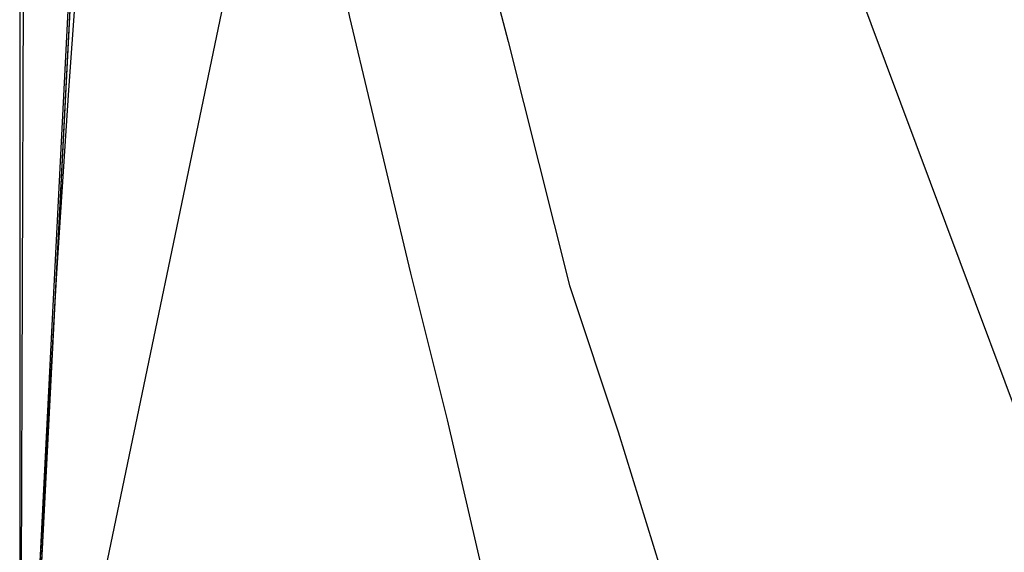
# Model space of a CAD drawing. Header units: millimetres. Extents: x 0 to 1298, y -1 to 755.
# Tile 137 of 179: x 0 to 8.06, y 3.51 to 7.88. Entities that reach past the tile are written whole.
import ezdxf

# ---------------------------------------------------------------- set-up
doc = ezdxf.new("R2010")
doc.units = ezdxf.units.MM
doc.layers.add('1', color=7, linetype='Continuous')

# ---------------------------------------------------------------- blocks, each defined once
blk = doc.blocks.new('PART001')
at = {"layer": '1'}
blk.add_lwpolyline([(0, 0), (707.5, 0), (707.5, 65), (0, 65)], close=True, dxfattribs=at)
blk = doc.blocks.new('PART003')
at = {"layer": '1'}
blk.add_lwpolyline([(0, 0), (300, 0), (300, 40), (0, 40)], close=True, dxfattribs=at)
blk = doc.blocks.new('PART005')
at = {"layer": '1'}
blk.add_lwpolyline([(0, 0), (200, 0), (200, 40), (0, 40)], close=True, dxfattribs=at)
blk = doc.blocks.new('PART006')
at = {"layer": '1'}
blk.add_lwpolyline([(0, 40), (0, 0), (300, 0), (300, 40)], close=True, dxfattribs=at)
blk = doc.blocks.new('PART009')
at = {"layer": '1'}
blk.add_lwpolyline([(195, 0), (195, 90), (0, 90), (0, 0)], close=True, dxfattribs=at)
blk = doc.blocks.new('PART012')
at = {"layer": '1'}
blk.add_lwpolyline([(251.4, 291.7), (195.7, 295.2), (145.5, 298.3), (127.4, 299.4), (109.2, 300.4), (91.1, 301.2), (80.7, 301.5), (73, 301.7), (57.8, 301.9), (42.4, 302), (31.8, 302.1), (21.1, 302.2), (10.7, 302.3), (5.7, 302.4), (0.8, 302.4), (0.2, 56.7), (0, 0), (81, 0), (295.2, 0)], dxfattribs=at)
blk = doc.blocks.new('PART018')
at = {"layer": '1'}
blk.add_lwpolyline([(201.2, 0), (201.2, 68), (0, 68), (0, 0)], close=True, dxfattribs=at)
blk = doc.blocks.new('PART019')
at = {"layer": '1'}
blk.add_lwpolyline([(0.7, 26.4), (1.2, 21.8), (1.9, 17.4), (2.7, 13.3), (3.5, 9.6), (4, 7.7), (4.5, 5.7), (4.9, 4.5), (5.3, 3.2), (6.2, 0), (25.8, 5.6), (40, 9.8)], dxfattribs=at)
blk = doc.blocks.new('PART020')
at = {"layer": '1'}
blk.add_lwpolyline([(132.3, 0), (132.3, 60.7), (0, 60.7), (0, 0)], close=True, dxfattribs=at)
blk = doc.blocks.new('PART023')
at = {"layer": '1'}
blk.add_lwpolyline([(162, 0), (162, 207.1), (0, 207.1), (0, 0)], close=True, dxfattribs=at)
blk = doc.blocks.new('PART024')
at = {"layer": '1'}
blk.add_lwpolyline([(80.1, 0), (80.1, 182), (0, 182), (0, 0)], close=True, dxfattribs=at)
blk = doc.blocks.new('PART027')
at = {"layer": '1'}
blk.add_lwpolyline([(105, 0), (105, 105), (0, 105), (0, 0)], close=True, dxfattribs=at)
blk = doc.blocks.new('PART030')
at = {"layer": '1'}
blk.add_lwpolyline([(70, 0), (70, 140), (0, 140), (0, 0)], close=True, dxfattribs=at)
blk = doc.blocks.new('PART033')
at = {"layer": '1'}
blk.add_lwpolyline([(70, 0), (70, 200), (0, 200), (0, 0)], close=True, dxfattribs=at)
blk = doc.blocks.new('PART034')
at = {"layer": '1'}
blk.add_lwpolyline([(70, 200), (0, 200), (0, 0), (70, 0)], close=True, dxfattribs=at)
blk = doc.blocks.new('PART036')
at = {"layer": '1'}
blk.add_lwpolyline([(0, 0), (540, 0), (540, 65), (0, 65)], close=True, dxfattribs=at)
blk = doc.blocks.new('PART040')
at = {"layer": '1'}
blk.add_lwpolyline([(54.2, 7.6), (81.9, 140.9), (29.3, 140.8), (0, 0)], close=True, dxfattribs=at)
blk = doc.blocks.new('PART045')
at = {"layer": '1'}
blk.add_lwpolyline([(0.2, 26.7), (0.6, 22), (1, 17.6), (1.6, 13.5), (2.3, 9.8), (2.7, 7.9), (3.2, 5.8), (3.5, 4.6), (3.8, 3.3), (4.2, 1.8), (4.7, 0), (22, 4.5), (38.7, 8.8)], dxfattribs=at)
blk = doc.blocks.new('PART046')
at = {"layer": '1'}
blk.add_lwpolyline([(22.9, 72.9), (21, 71.3), (17.9, 68.3), (15.7, 65.8), (13.6, 63.4), (10.4, 59.5), (8.7, 57.5), (7.1, 55.4), (3.3, 50.6), (1.5, 48.4), (0.7, 47.4), (0, 46.5), (0, 26.5), (9.9, 0), (29.9, 0), (33.6, 0.6), (37.5, 1.1), (45.2, 2.2)], dxfattribs=at)
blk = doc.blocks.new('PART047')
at = {"layer": '1'}
blk.add_lwpolyline([(80.2, 0), (80.2, 182), (0, 182), (0, 0)], close=True, dxfattribs=at)
blk = doc.blocks.new('PART054')
at = {"layer": '1'}
blk.add_lwpolyline([(3.6, 73.6), (2.6, 55.6), (2.1, 46.3), (1.7, 37.5), (1.4, 28.7), (1.2, 24.4), (1, 20.3), (0.9, 16.4), (0.7, 12.7), (0.6, 10.1), (0.4, 7.3), (0.3, 5.8), (0.1, 2.3), (0, 0.3), (4.1, 0.2), (8, 0.2), (15.5, 0.1), (22.7, 0.1), (29.9, 0), (50.6, 0), (71.7, 0.1), (91.3, 0.3), (110.8, 0.4)], dxfattribs=at)
blk = doc.blocks.new('PART056')
at = {"layer": '1'}
blk.add_lwpolyline([(0, 32), (0, 0), (137, 0), (137, 32)], close=True, dxfattribs=at)
blk = doc.blocks.new('PART059')
at = {"layer": '1'}
blk.add_lwpolyline([(231.3, 92.5), (37.7, 92.5), (34.1, 92.4), (30, 92.2), (25.7, 91.4), (21.6, 90.2), (17.3, 88.7), (13.3, 86.5), (9.6, 83.8), (7.8, 81.9), (6.2, 80), (4.7, 77.6), (3.5, 75.3), (2.4, 73), (1.4, 70.4), (0.8, 67.8), (0.3, 65.2), (0.1, 63), (0, 60.7), (0, 15), (0, 0), (269, 0)], dxfattribs=at)
blk = doc.blocks.new('PART061')
at = {"layer": '1'}
blk.add_lwpolyline([(78.4, 77.8), (3.5, 67.9), (2.7, 52.5), (0, 0), (11, 3.5), (13.6, 4.3), (18.2, 5.6), (22.7, 6.8), (23.6, 7), (24.2, 7.1), (27.2, 7.9), (33.1, 9.2), (39.2, 10.3)], dxfattribs=at)
blk = doc.blocks.new('PART062')
at = {"layer": '1'}
blk.add_lwpolyline([(137, 32), (0, 32), (0, 0), (137, 0)], close=True, dxfattribs=at)
blk = doc.blocks.new('PART067')
at = {"layer": '1'}
blk.add_lwpolyline([(4.9, 94.8), (0, 0), (15.9, 5), (18.4, 5.8), (22.8, 7.1), (27.2, 8.2), (31.7, 9.3), (37.5, 10.6), (43.7, 11.7), (49.9, 12.6), (56.6, 13.5), (63.2, 14.2), (64.1, 14.3), (67.1, 14.6), (67.4, 14.6), (68.8, 14.7), (69.7, 14.8), (76.4, 15.2), (82.9, 15.4), (92.7, 15.5), (102.2, 15.5), (110.2, 15.4)], dxfattribs=at)
blk = doc.blocks.new('PART072')
at = {"layer": '1'}
blk.add_lwpolyline([(245.1, 92.9), (240.7, 93.6), (236.5, 94), (35.6, 94), (31.4, 93.6), (26.9, 92.9), (22.7, 91.7), (18.2, 90.1), (14, 87.7), (10.2, 84.9), (8.2, 82.9), (6.5, 80.8), (4.9, 78.4), (2.5, 73.6), (1.5, 70.9), (0.8, 68.1), (0.3, 65.4), (0.1, 62.8), (0, 60.7), (0, 15), (0, 0), (272, 0)], dxfattribs=at)
blk = doc.blocks.new('PART073')
at = {"layer": '1'}
blk.add_lwpolyline([(231.3, 92.5), (37.8, 92.5), (34.1, 92.4), (30, 92.2), (25.7, 91.4), (21.6, 90.2), (17.4, 88.7), (13.3, 86.5), (9.7, 83.8), (7.8, 81.9), (6.2, 80), (4.7, 77.6), (3.5, 75.3), (2.4, 73), (1.4, 70.4), (0.8, 67.8), (0.3, 65.2), (0.2, 63), (0, 60.7), (0, 15), (0, 0), (269, 0)], dxfattribs=at)
blk = doc.blocks.new('PART074')
at = {"layer": '1'}
blk.add_lwpolyline([(245.1, 92.9), (240.7, 93.6), (236.5, 93.9), (232.8, 94), (39.3, 94), (35.6, 93.9), (31.4, 93.6), (26.9, 92.9), (22.7, 91.7), (18.2, 90.1), (14, 87.7), (10.2, 84.9), (8.2, 82.9), (6.5, 80.8), (4.9, 78.4), (2.5, 73.6), (1.5, 70.8), (0.8, 68.1), (0.3, 65.4), (0.1, 62.8), (0, 60.7), (0, 15), (0, 0), (272, 0)], dxfattribs=at)
blk = doc.blocks.new('PART078')
at = {"layer": '1'}
blk.add_lwpolyline([(4.2, 82.6), (0, 0.2), (22.2, 3.4), (33.8, 4.9), (45.8, 6.4), (57.6, 7.6), (58.9, 7.7), (61.9, 7.9), (62.5, 8), (66.4, 8.2), (68, 8.4), (78.7, 8.9), (88.9, 9.2), (99.4, 9.5), (117.2, 9.5)], dxfattribs=at)
blk = doc.blocks.new('PART080')
at = {"layer": '1'}
blk.add_lwpolyline([(140, 0), (140, 32.4), (0, 32.4), (0, 0)], close=True, dxfattribs=at)
blk = doc.blocks.new('PART085')
at = {"layer": '1'}
blk.add_lwpolyline([(140, 32.5), (0, 32.4), (0, 0), (140, 0.1)], close=True, dxfattribs=at)
blk = doc.blocks.new('PART088')
at = {"layer": '1'}
blk.add_lwpolyline([(245.1, 93.5), (34.1, 93.5), (30.1, 93.2), (25.7, 92.5), (21.7, 91.3), (17.4, 89.8), (13.4, 87.5), (9.7, 84.8), (7.9, 83), (6.2, 81), (4.8, 78.7), (3.5, 76.4), (2.5, 74.1), (1.5, 71.5), (0.8, 68.8), (0.3, 66.3), (0.2, 64.5), (0, 61.7), (0, 16), (0, 0), (279.2, 0)], dxfattribs=at)
blk = doc.blocks.new('PART089')
at = {"layer": '1'}
blk.add_lwpolyline([(246.7, 95), (35.6, 95), (31.4, 94.7), (26.9, 93.9), (22.7, 92.7), (18.3, 91.2), (14.1, 88.8), (10.2, 86), (8.2, 84), (6.5, 81.9), (5, 79.4), (3.7, 77.1), (2.6, 74.7), (1.5, 71.9), (0.9, 69.2), (0.4, 66.5), (0.2, 64.8), (0, 61.7), (0, 16), (0, 0), (282.2, 0)], dxfattribs=at)
blk = doc.blocks.new('PART090')
at = {"layer": '1'}
blk.add_lwpolyline([(246.7, 95), (35.6, 95), (31.4, 94.7), (26.9, 93.9), (22.7, 92.7), (18.3, 91.1), (14.1, 88.8), (10.2, 86), (8.2, 84), (6.5, 81.9), (5, 79.4), (3.7, 77.1), (2.6, 74.7), (1.5, 71.9), (0.9, 69.2), (0.4, 66.4), (0.2, 64.8), (0, 61.7), (0, 16), (0, 0), (282.2, 0)], dxfattribs=at)
blk = doc.blocks.new('PART091')
at = {"layer": '1'}
blk.add_lwpolyline([(4.1, 80.6), (0, 0.2), (20.3, 3.1), (31.9, 4.6), (44, 6.1), (55.9, 7.4), (58.6, 7.6), (60.2, 7.7), (62.4, 7.8), (63.8, 7.9), (65.4, 8), (66.5, 8.1), (76.8, 8.6), (87.4, 9), (97.8, 9.2), (115.7, 9.2)], dxfattribs=at)
blk = doc.blocks.new('PART092')
at = {"layer": '1'}
blk.add_lwpolyline([(245, 93.5), (34.1, 93.5), (30, 93.2), (25.6, 92.4), (21.6, 91.3), (17.3, 89.8), (13.3, 87.5), (9.6, 84.8), (7.8, 82.9), (6.2, 81), (4.7, 78.6), (3.4, 76.3), (2.4, 74.1), (1.4, 71.4), (0.7, 68.8), (0.3, 66.2), (0.1, 64.4), (0, 61.7), (0, 16), (0, 0), (279.1, 0)], dxfattribs=at)
blk = doc.blocks.new('PART095')
at = {"layer": '1'}
blk.add_lwpolyline([(0, 32.4), (0, 0), (140, 0.1), (140, 32.5)], close=True, dxfattribs=at)
blk = doc.blocks.new('PART097')
at = {"layer": '1'}
blk.add_lwpolyline([(0, 32.4), (0, 0), (140, 0), (140, 32.4)], close=True, dxfattribs=at)
blk = doc.blocks.new('PART107')
at = {"layer": '1'}
blk.add_lwpolyline([(267.3, 0), (267.3, 160.9), (0, 160.9), (0, 0), (133.7, 0)], close=True, dxfattribs=at)
blk = doc.blocks.new('PART109')
at = {"layer": '1'}
blk.add_lwpolyline([(264.2, 0), (264.2, 159.3), (0, 159.3), (0, 0), (132.1, 0)], close=True, dxfattribs=at)
blk = doc.blocks.new('PART110')
at = {"layer": '1'}
blk.add_lwpolyline([(264.2, 0), (264.2, 159.4), (0, 159.4), (0, 0), (132.1, 0)], close=True, dxfattribs=at)
blk = doc.blocks.new('PART111')
at = {"layer": '1'}
blk.add_lwpolyline([(267.2, 0), (267.2, 160.8), (0, 160.8), (0, 0), (133.6, 0)], close=True, dxfattribs=at)
blk = doc.blocks.new('PART120')
at = {"layer": '1'}
blk.add_lwpolyline([(251.4, 291.7), (195.7, 295.2), (145.5, 298.3), (127.4, 299.4), (109.2, 300.4), (91.1, 301.2), (80.7, 301.5), (73, 301.7), (57.8, 301.9), (42.4, 302), (31.8, 302.1), (21.1, 302.2), (10.7, 302.3), (5.7, 302.4), (0.8, 302.4), (0.2, 56.7), (0, 0), (81, 0), (295.2, 0)], dxfattribs=at)
blk = doc.blocks.new('PART126')
at = {"layer": '1'}
blk.add_lwpolyline([(201.2, 0), (201.2, 68), (0, 68), (0, 0)], close=True, dxfattribs=at)
blk = doc.blocks.new('PART127')
at = {"layer": '1'}
blk.add_lwpolyline([(0.7, 26.4), (1.2, 21.8), (1.9, 17.4), (2.7, 13.3), (3.5, 9.6), (4, 7.7), (4.5, 5.7), (4.9, 4.5), (5.3, 3.2), (6.2, 0), (25.8, 5.6), (40, 9.8)], dxfattribs=at)
blk = doc.blocks.new('PART128')
at = {"layer": '1'}
blk.add_lwpolyline([(132.3, 0), (132.3, 60.7), (0, 60.7), (0, 0)], close=True, dxfattribs=at)
blk = doc.blocks.new('PART131')
at = {"layer": '1'}
blk.add_lwpolyline([(80.1, 0), (80.1, 182), (0, 182), (0, 0)], close=True, dxfattribs=at)
blk = doc.blocks.new('PART142')
at = {"layer": '1'}
blk.add_lwpolyline([(54.2, 7.6), (81.9, 140.9), (29.3, 140.8), (0, 0)], close=True, dxfattribs=at)
blk = doc.blocks.new('PART147')
at = {"layer": '1'}
blk.add_lwpolyline([(0.2, 26.7), (0.6, 22), (1, 17.6), (1.6, 13.5), (2.3, 9.8), (2.7, 7.9), (3.2, 5.8), (3.5, 4.6), (3.8, 3.3), (4.2, 1.8), (4.7, 0), (22, 4.5), (38.7, 8.8)], dxfattribs=at)
blk = doc.blocks.new('PART148')
at = {"layer": '1'}
blk.add_lwpolyline([(22.9, 72.9), (21, 71.3), (17.9, 68.3), (15.7, 65.8), (13.6, 63.4), (10.4, 59.5), (8.7, 57.5), (7.1, 55.4), (3.3, 50.6), (1.5, 48.4), (0.7, 47.4), (0, 46.5), (0, 26.5), (9.9, 0), (29.9, 0), (33.6, 0.6), (37.5, 1.1), (45.2, 2.2)], dxfattribs=at)
blk = doc.blocks.new('PART155')
at = {"layer": '1'}
blk.add_lwpolyline([(3.6, 73.6), (2.6, 55.6), (2.1, 46.3), (1.7, 37.5), (1.4, 28.7), (1.2, 24.4), (1, 20.3), (0.9, 16.4), (0.7, 12.7), (0.6, 10.1), (0.4, 7.3), (0.3, 5.8), (0.1, 2.3), (0, 0.3), (4.1, 0.2), (8, 0.2), (15.5, 0.1), (22.7, 0.1), (29.9, 0), (50.6, 0), (71.7, 0.1), (91.3, 0.3), (110.8, 0.4)], dxfattribs=at)
blk = doc.blocks.new('PART159')
at = {"layer": '1'}
blk.add_lwpolyline([(231.3, 92.5), (37.7, 92.5), (34.1, 92.4), (30, 92.2), (25.7, 91.4), (21.6, 90.2), (17.3, 88.7), (13.3, 86.5), (9.6, 83.8), (7.8, 81.9), (6.2, 80), (4.7, 77.6), (3.5, 75.3), (2.4, 73), (1.4, 70.4), (0.8, 67.8), (0.3, 65.2), (0.1, 63), (0, 60.7), (0, 15), (0, 0), (269, 0)], dxfattribs=at)
blk = doc.blocks.new('PART161')
at = {"layer": '1'}
blk.add_lwpolyline([(78.4, 77.8), (3.5, 67.9), (2.7, 52.5), (0, 0), (11, 3.5), (13.6, 4.3), (18.2, 5.6), (22.7, 6.8), (23.6, 7), (24.2, 7.1), (27.2, 7.9), (33.1, 9.2), (39.2, 10.3)], dxfattribs=at)
blk = doc.blocks.new('PART166')
at = {"layer": '1'}
blk.add_lwpolyline([(4.9, 94.8), (0, 0), (15.9, 5), (18.4, 5.8), (22.8, 7.1), (27.2, 8.2), (31.7, 9.3), (37.5, 10.6), (43.7, 11.7), (49.9, 12.6), (56.6, 13.5), (63.2, 14.2), (64.1, 14.3), (67.1, 14.6), (67.4, 14.6), (68.8, 14.7), (69.7, 14.8), (76.4, 15.2), (82.9, 15.4), (92.7, 15.5), (102.2, 15.5), (110.2, 15.4)], dxfattribs=at)
blk = doc.blocks.new('PART171')
at = {"layer": '1'}
blk.add_lwpolyline([(245.1, 92.9), (240.7, 93.6), (236.5, 94), (35.6, 94), (31.4, 93.6), (26.9, 92.9), (22.7, 91.7), (18.2, 90.1), (14, 87.7), (10.2, 84.9), (8.2, 82.9), (6.5, 80.8), (4.9, 78.4), (2.5, 73.6), (1.5, 70.9), (0.8, 68.1), (0.3, 65.4), (0.1, 62.8), (0, 60.7), (0, 15), (0, 0), (272, 0)], dxfattribs=at)
blk = doc.blocks.new('PART172')
at = {"layer": '1'}
blk.add_lwpolyline([(231.3, 92.5), (37.8, 92.5), (34.1, 92.4), (30, 92.2), (25.7, 91.4), (21.6, 90.2), (17.4, 88.7), (13.3, 86.5), (9.7, 83.8), (7.8, 81.9), (6.2, 80), (4.7, 77.6), (3.5, 75.3), (2.4, 73), (1.4, 70.4), (0.8, 67.8), (0.3, 65.2), (0.2, 63), (0, 60.7), (0, 15), (0, 0), (269, 0)], dxfattribs=at)
blk = doc.blocks.new('PART173')
at = {"layer": '1'}
blk.add_lwpolyline([(245.1, 92.9), (240.7, 93.6), (236.5, 93.9), (232.8, 94), (39.3, 94), (35.6, 93.9), (31.4, 93.6), (26.9, 92.9), (22.7, 91.7), (18.2, 90.1), (14, 87.7), (10.2, 84.9), (8.2, 82.9), (6.5, 80.8), (4.9, 78.4), (2.5, 73.6), (1.5, 70.8), (0.8, 68.1), (0.3, 65.4), (0.1, 62.8), (0, 60.7), (0, 15), (0, 0), (272, 0)], dxfattribs=at)
blk = doc.blocks.new('PART177')
at = {"layer": '1'}
blk.add_lwpolyline([(4.2, 82.6), (0, 0.2), (22.2, 3.4), (33.8, 4.9), (45.8, 6.4), (57.6, 7.6), (58.9, 7.7), (61.9, 7.9), (62.5, 8), (66.4, 8.2), (68, 8.4), (78.7, 8.9), (88.9, 9.2), (99.4, 9.5), (117.2, 9.5)], dxfattribs=at)
blk = doc.blocks.new('PART185')
at = {"layer": '1'}
blk.add_lwpolyline([(245.1, 93.5), (34.1, 93.5), (30.1, 93.2), (25.7, 92.5), (21.7, 91.3), (17.4, 89.8), (13.4, 87.5), (9.7, 84.8), (7.9, 83), (6.2, 81), (4.8, 78.7), (3.5, 76.4), (2.5, 74.1), (1.5, 71.5), (0.8, 68.8), (0.3, 66.3), (0.2, 64.5), (0, 61.7), (0, 16), (0, 0), (279.2, 0)], dxfattribs=at)
blk = doc.blocks.new('PART186')
at = {"layer": '1'}
blk.add_lwpolyline([(246.7, 95), (35.6, 95), (31.4, 94.7), (26.9, 93.9), (22.7, 92.7), (18.3, 91.2), (14.1, 88.8), (10.2, 86), (8.2, 84), (6.5, 81.9), (5, 79.4), (3.7, 77.1), (2.6, 74.7), (1.5, 71.9), (0.9, 69.2), (0.4, 66.5), (0.2, 64.8), (0, 61.7), (0, 16), (0, 0), (282.2, 0)], dxfattribs=at)
blk = doc.blocks.new('PART187')
at = {"layer": '1'}
blk.add_lwpolyline([(246.7, 95), (35.6, 95), (31.4, 94.7), (26.9, 93.9), (22.7, 92.7), (18.3, 91.1), (14.1, 88.8), (10.2, 86), (8.2, 84), (6.5, 81.9), (5, 79.4), (3.7, 77.1), (2.6, 74.7), (1.5, 71.9), (0.9, 69.2), (0.4, 66.4), (0.2, 64.8), (0, 61.7), (0, 16), (0, 0), (282.2, 0)], dxfattribs=at)
blk = doc.blocks.new('PART188')
at = {"layer": '1'}
blk.add_lwpolyline([(4.1, 80.6), (0, 0.2), (20.3, 3.1), (31.9, 4.6), (44, 6.1), (55.9, 7.4), (58.6, 7.6), (60.2, 7.7), (62.4, 7.8), (63.8, 7.9), (65.4, 8), (66.5, 8.1), (76.8, 8.6), (87.4, 9), (97.8, 9.2), (115.7, 9.2)], dxfattribs=at)
blk = doc.blocks.new('PART189')
at = {"layer": '1'}
blk.add_lwpolyline([(245, 93.5), (34.1, 93.5), (30, 93.2), (25.6, 92.4), (21.6, 91.3), (17.3, 89.8), (13.3, 87.5), (9.6, 84.8), (7.8, 82.9), (6.2, 81), (4.7, 78.6), (3.4, 76.3), (2.4, 74.1), (1.4, 71.4), (0.7, 68.8), (0.3, 66.2), (0.1, 64.4), (0, 61.7), (0, 16), (0, 0), (279.1, 0)], dxfattribs=at)
blk = doc.blocks.new('PART202')
at = {"layer": '1'}
blk.add_lwpolyline([(267.3, 0), (267.3, 160.9), (0, 160.9), (0, 0), (133.7, 0)], close=True, dxfattribs=at)

msp = doc.modelspace()

# ---------------------------------------------------------------- block references
for name in ['PART012', 'PART120', 'PART019', 'PART127', 'PART023', 'PART045', 'PART147', 'PART033', 'PART034', 'PART024', 'PART047', 'PART131', 'PART054', 'PART155', 'PART107', 'PART202', 'PART111', 'PART110', 'PART109', 'PART040', 'PART142', 'PART030', 'PART046', 'PART148', 'PART027', 'PART089', 'PART090', 'PART186', 'PART187', 'PART067', 'PART166', 'PART072', 'PART074', 'PART171', 'PART173', 'PART088', 'PART092', 'PART185', 'PART189', 'PART059', 'PART073', 'PART159', 'PART172', 'PART009', 'PART078', 'PART177', 'PART091', 'PART188', 'PART061', 'PART161', 'PART018', 'PART126', 'PART001', 'PART036', 'PART020', 'PART128', 'PART003', 'PART005', 'PART006', 'PART085', 'PART095', 'PART080', 'PART097', 'PART056', 'PART062']:
    msp.add_blockref(name, (0, 0))

doc.saveas('drawing.dxf')
